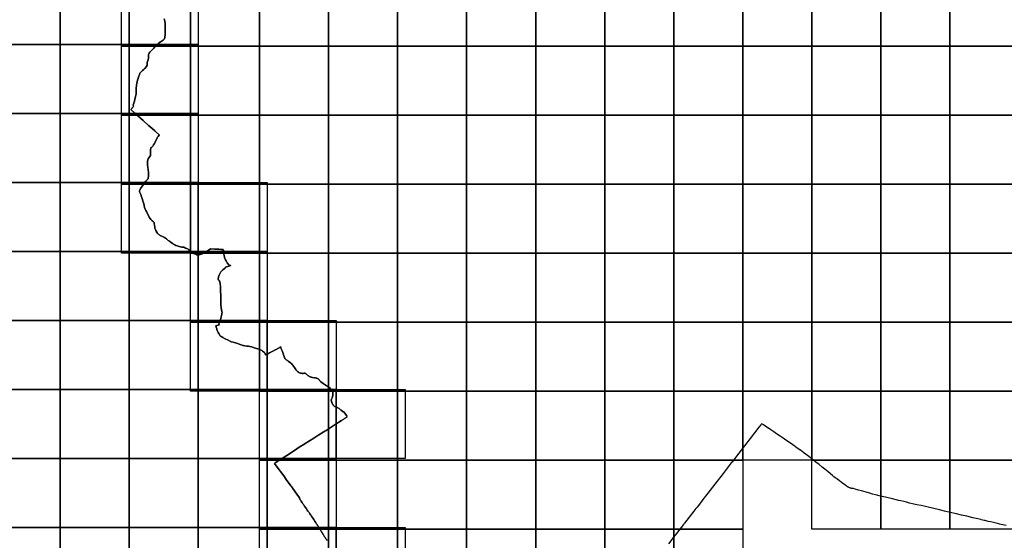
# Model space of a CAD drawing. Header units: inches. Extents: x 116505 to 164884, y 438464 to 468697.
# Tile 14 of 20: x 144646 to 151778, y 447898 to 451671. Entities that reach past the tile are written whole.
import ezdxf

# ---------------------------------------------------------------- set-up
doc = ezdxf.new("R2010")
doc.units = ezdxf.units.IN
doc.header["$MEASUREMENT"] = 0
for name, color, linetype in [('BLADINDELING_BUNNIK', 10, 'Continuous'), ('BLADINDELING_UTRECHTSE HEUVELRUG', 10, 'Continuous'), ('GEMEENTEGRENS_BUNNIK', 10, 'Continuous'), ('GEMEENTEGRENS_UTRECHTSE HEUVELRUG', 10, 'Continuous')]:
    doc.layers.add(name, color=color, linetype=linetype)

msp = doc.modelspace()

# ---------------------------------------------------------------- linework, layer by layer
at = {"layer": 'BLADINDELING_BUNNIK', "color": 221, "true_color": 0xef81ec}
for points in [[(144439.286, 451490.72), (144439.286, 451990.72), (144939.286, 451990.72), (144939.286, 451490.72)], [(144939.286, 451490.72), (144939.286, 451990.72), (145439.286, 451990.72), (145439.286, 451490.72)], [(145439.286, 451490.72), (145439.286, 451990.72), (145939.286, 451990.72), (145939.286, 451490.72)], [(144439.286, 450990.72), (144439.286, 451490.72), (144939.286, 451490.72), (144939.286, 450990.72)], [(144939.286, 450990.72), (144939.286, 451490.72), (145439.286, 451490.72), (145439.286, 450990.72)], [(145439.286, 450990.72), (145439.286, 451490.72), (145939.286, 451490.72), (145939.286, 450990.72)], [(144439.286, 450490.72), (144439.286, 450990.72), (144939.286, 450990.72), (144939.286, 450490.72)], [(144939.286, 450490.72), (144939.286, 450990.72), (145439.286, 450990.72), (145439.286, 450490.72)], [(145439.286, 450490.72), (145439.286, 450990.72), (145939.286, 450990.72), (145939.286, 450490.72)], [(144439.286, 449990.72), (144439.286, 450490.72), (144939.286, 450490.72), (144939.286, 449990.72)], [(144939.286, 449990.72), (144939.286, 450490.72), (145439.286, 450490.72), (145439.286, 449990.72)], [(145439.286, 449990.72), (145439.286, 450490.72), (145939.286, 450490.72), (145939.286, 449990.72)], [(145939.286, 449990.72), (145939.286, 450490.72), (146439.286, 450490.72), (146439.286, 449990.72)], [(144439.286, 449490.72), (144439.286, 449990.72), (144939.286, 449990.72), (144939.286, 449490.72)], [(144939.286, 449490.72), (144939.286, 449990.72), (145439.286, 449990.72), (145439.286, 449490.72)], [(145439.286, 449490.72), (145439.286, 449990.72), (145939.286, 449990.72), (145939.286, 449490.72)], [(145939.286, 449490.72), (145939.286, 449990.72), (146439.286, 449990.72), (146439.286, 449490.72)], [(144439.286, 448990.72), (144439.286, 449490.72), (144939.286, 449490.72), (144939.286, 448990.72)], [(144939.286, 448990.72), (144939.286, 449490.72), (145439.286, 449490.72), (145439.286, 448990.72)], [(145439.286, 448990.72), (145439.286, 449490.72), (145939.286, 449490.72), (145939.286, 448990.72)], [(145939.286, 448990.72), (145939.286, 449490.72), (146439.286, 449490.72), (146439.286, 448990.72)], [(146439.286, 448990.72), (146439.286, 449490.72), (146939.286, 449490.72), (146939.286, 448990.72)], [(144439.286, 448490.72), (144439.286, 448990.72), (144939.286, 448990.72), (144939.286, 448490.72)], [(144939.286, 448490.72), (144939.286, 448990.72), (145439.286, 448990.72), (145439.286, 448490.72)], [(145439.286, 448490.72), (145439.286, 448990.72), (145939.286, 448990.72), (145939.286, 448490.72)], [(145939.286, 448490.72), (145939.286, 448990.72), (146439.286, 448990.72), (146439.286, 448490.72)], [(146439.286, 448490.72), (146439.286, 448990.72), (146939.286, 448990.72), (146939.286, 448490.72)], [(146939.286, 448490.72), (146939.286, 448990.72), (147439.286, 448990.72), (147439.286, 448490.72)], [(144439.286, 447990.72), (144439.286, 448490.72), (144939.286, 448490.72), (144939.286, 447990.72)], [(144939.286, 447990.72), (144939.286, 448490.72), (145439.286, 448490.72), (145439.286, 447990.72)], [(145439.286, 447990.72), (145439.286, 448490.72), (145939.286, 448490.72), (145939.286, 447990.72)], [(145939.286, 447990.72), (145939.286, 448490.72), (146439.286, 448490.72), (146439.286, 447990.72)], [(146439.286, 447990.72), (146439.286, 448490.72), (146939.286, 448490.72), (146939.286, 447990.72)], [(144439.286, 447490.72), (144439.286, 447990.72), (144939.286, 447990.72), (144939.286, 447490.72)], [(144939.286, 447490.72), (144939.286, 447990.72), (145439.286, 447990.72), (145439.286, 447490.72)], [(145439.286, 447490.72), (145439.286, 447990.72), (145939.286, 447990.72), (145939.286, 447490.72)], [(145939.286, 447490.72), (145939.286, 447990.72), (146439.286, 447990.72), (146439.286, 447490.72)], [(146439.286, 447490.72), (146439.286, 447990.72), (146939.286, 447990.72), (146939.286, 447490.72)], [(146939.286, 447490.72), (146939.286, 447990.72), (147439.286, 447990.72), (147439.286, 447490.72)]]:
    msp.add_lwpolyline(points, close=True, dxfattribs=at)
at = {"layer": 'BLADINDELING_UTRECHTSE HEUVELRUG', "color": 183, "true_color": 0x816ad4}
for points in [[(145383.82, 451479.218), (145383.82, 451979.218), (145883.82, 451979.218), (145883.82, 451479.218)], [(145883.82, 451479.218), (145883.82, 451979.218), (146383.82, 451979.218), (146383.82, 451479.218)], [(146383.82, 451479.218), (146383.82, 451979.218), (146883.82, 451979.218), (146883.82, 451479.218)], [(146883.82, 451479.218), (146883.82, 451979.218), (147383.82, 451979.218), (147383.82, 451479.218)], [(147383.82, 451479.218), (147383.82, 451979.218), (147883.82, 451979.218), (147883.82, 451479.218)], [(147883.82, 451479.218), (147883.82, 451979.218), (148383.82, 451979.218), (148383.82, 451479.218)], [(148383.82, 451479.218), (148383.82, 451979.218), (148883.82, 451979.218), (148883.82, 451479.218)], [(148883.82, 451479.218), (148883.82, 451979.218), (149383.82, 451979.218), (149383.82, 451479.218)], [(149383.82, 451479.218), (149383.82, 451979.218), (149883.82, 451979.218), (149883.82, 451479.218)], [(149883.82, 451479.218), (149883.82, 451979.218), (150383.82, 451979.218), (150383.82, 451479.218)], [(150383.82, 451479.218), (150383.82, 451979.218), (150883.82, 451979.218), (150883.82, 451479.218)], [(150883.82, 451479.218), (150883.82, 451979.218), (151383.82, 451979.218), (151383.82, 451479.218)], [(151383.82, 451479.218), (151383.82, 451979.218), (151883.82, 451979.218), (151883.82, 451479.218)], [(145383.82, 450979.218), (145383.82, 451479.218), (145883.82, 451479.218), (145883.82, 450979.218)], [(145883.82, 450979.218), (145883.82, 451479.218), (146383.82, 451479.218), (146383.82, 450979.218)], [(146383.82, 450979.218), (146383.82, 451479.218), (146883.82, 451479.218), (146883.82, 450979.218)], [(146883.82, 450979.218), (146883.82, 451479.218), (147383.82, 451479.218), (147383.82, 450979.218)], [(147383.82, 450979.218), (147383.82, 451479.218), (147883.82, 451479.218), (147883.82, 450979.218)], [(147883.82, 450979.218), (147883.82, 451479.218), (148383.82, 451479.218), (148383.82, 450979.218)], [(148383.82, 450979.218), (148383.82, 451479.218), (148883.82, 451479.218), (148883.82, 450979.218)], [(148883.82, 450979.218), (148883.82, 451479.218), (149383.82, 451479.218), (149383.82, 450979.218)], [(149383.82, 450979.218), (149383.82, 451479.218), (149883.82, 451479.218), (149883.82, 450979.218)], [(149883.82, 450979.218), (149883.82, 451479.218), (150383.82, 451479.218), (150383.82, 450979.218)], [(150383.82, 450979.218), (150383.82, 451479.218), (150883.82, 451479.218), (150883.82, 450979.218)], [(150883.82, 450979.218), (150883.82, 451479.218), (151383.82, 451479.218), (151383.82, 450979.218)], [(151383.82, 450979.218), (151383.82, 451479.218), (151883.82, 451479.218), (151883.82, 450979.218)], [(145383.82, 450479.218), (145383.82, 450979.218), (145883.82, 450979.218), (145883.82, 450479.218)], [(145883.82, 450479.218), (145883.82, 450979.218), (146383.82, 450979.218), (146383.82, 450479.218)], [(146383.82, 450479.218), (146383.82, 450979.218), (146883.82, 450979.218), (146883.82, 450479.218)], [(146883.82, 450479.218), (146883.82, 450979.218), (147383.82, 450979.218), (147383.82, 450479.218)], [(147383.82, 450479.218), (147383.82, 450979.218), (147883.82, 450979.218), (147883.82, 450479.218)], [(147883.82, 450479.218), (147883.82, 450979.218), (148383.82, 450979.218), (148383.82, 450479.218)], [(148383.82, 450479.218), (148383.82, 450979.218), (148883.82, 450979.218), (148883.82, 450479.218)], [(148883.82, 450479.218), (148883.82, 450979.218), (149383.82, 450979.218), (149383.82, 450479.218)], [(149383.82, 450479.218), (149383.82, 450979.218), (149883.82, 450979.218), (149883.82, 450479.218)], [(149883.82, 450479.218), (149883.82, 450979.218), (150383.82, 450979.218), (150383.82, 450479.218)], [(150383.82, 450479.218), (150383.82, 450979.218), (150883.82, 450979.218), (150883.82, 450479.218)], [(150883.82, 450479.218), (150883.82, 450979.218), (151383.82, 450979.218), (151383.82, 450479.218)], [(151383.82, 450479.218), (151383.82, 450979.218), (151883.82, 450979.218), (151883.82, 450479.218)], [(145383.82, 449979.218), (145383.82, 450479.218), (145883.82, 450479.218), (145883.82, 449979.218)], [(145883.82, 449979.218), (145883.82, 450479.218), (146383.82, 450479.218), (146383.82, 449979.218)], [(146383.82, 449979.218), (146383.82, 450479.218), (146883.82, 450479.218), (146883.82, 449979.218)], [(146883.82, 449979.218), (146883.82, 450479.218), (147383.82, 450479.218), (147383.82, 449979.218)], [(147383.82, 449979.218), (147383.82, 450479.218), (147883.82, 450479.218), (147883.82, 449979.218)], [(147883.82, 449979.218), (147883.82, 450479.218), (148383.82, 450479.218), (148383.82, 449979.218)], [(148383.82, 449979.218), (148383.82, 450479.218), (148883.82, 450479.218), (148883.82, 449979.218)], [(148883.82, 449979.218), (148883.82, 450479.218), (149383.82, 450479.218), (149383.82, 449979.218)], [(149383.82, 449979.218), (149383.82, 450479.218), (149883.82, 450479.218), (149883.82, 449979.218)], [(149883.82, 449979.218), (149883.82, 450479.218), (150383.82, 450479.218), (150383.82, 449979.218)], [(150383.82, 449979.218), (150383.82, 450479.218), (150883.82, 450479.218), (150883.82, 449979.218)], [(150883.82, 449979.218), (150883.82, 450479.218), (151383.82, 450479.218), (151383.82, 449979.218)], [(151383.82, 449979.218), (151383.82, 450479.218), (151883.82, 450479.218), (151883.82, 449979.218)], [(145883.82, 449479.218), (145883.82, 449979.218), (146383.82, 449979.218), (146383.82, 449479.218)], [(146383.82, 449479.218), (146383.82, 449979.218), (146883.82, 449979.218), (146883.82, 449479.218)], [(146883.82, 449479.218), (146883.82, 449979.218), (147383.82, 449979.218), (147383.82, 449479.218)], [(147383.82, 449479.218), (147383.82, 449979.218), (147883.82, 449979.218), (147883.82, 449479.218)], [(147883.82, 449479.218), (147883.82, 449979.218), (148383.82, 449979.218), (148383.82, 449479.218)], [(148383.82, 449479.218), (148383.82, 449979.218), (148883.82, 449979.218), (148883.82, 449479.218)], [(148883.82, 449479.218), (148883.82, 449979.218), (149383.82, 449979.218), (149383.82, 449479.218)], [(149383.82, 449479.218), (149383.82, 449979.218), (149883.82, 449979.218), (149883.82, 449479.218)], [(149883.82, 449479.218), (149883.82, 449979.218), (150383.82, 449979.218), (150383.82, 449479.218)], [(150383.82, 449479.218), (150383.82, 449979.218), (150883.82, 449979.218), (150883.82, 449479.218)], [(150883.82, 449479.218), (150883.82, 449979.218), (151383.82, 449979.218), (151383.82, 449479.218)], [(151383.82, 449479.218), (151383.82, 449979.218), (151883.82, 449979.218), (151883.82, 449479.218)], [(145883.82, 448979.218), (145883.82, 449479.218), (146383.82, 449479.218), (146383.82, 448979.218)], [(146383.82, 448979.218), (146383.82, 449479.218), (146883.82, 449479.218), (146883.82, 448979.218)], [(146883.82, 448979.218), (146883.82, 449479.218), (147383.82, 449479.218), (147383.82, 448979.218)], [(147383.82, 448979.218), (147383.82, 449479.218), (147883.82, 449479.218), (147883.82, 448979.218)], [(147883.82, 448979.218), (147883.82, 449479.218), (148383.82, 449479.218), (148383.82, 448979.218)], [(148383.82, 448979.218), (148383.82, 449479.218), (148883.82, 449479.218), (148883.82, 448979.218)], [(148883.82, 448979.218), (148883.82, 449479.218), (149383.82, 449479.218), (149383.82, 448979.218)], [(149383.82, 448979.218), (149383.82, 449479.218), (149883.82, 449479.218), (149883.82, 448979.218)], [(149883.82, 448979.218), (149883.82, 449479.218), (150383.82, 449479.218), (150383.82, 448979.218)], [(150383.82, 448979.218), (150383.82, 449479.218), (150883.82, 449479.218), (150883.82, 448979.218)], [(150883.82, 448979.218), (150883.82, 449479.218), (151383.82, 449479.218), (151383.82, 448979.218)], [(151383.82, 448979.218), (151383.82, 449479.218), (151883.82, 449479.218), (151883.82, 448979.218)], [(146383.82, 448479.218), (146383.82, 448979.218), (146883.82, 448979.218), (146883.82, 448479.218)], [(146883.82, 448479.218), (146883.82, 448979.218), (147383.82, 448979.218), (147383.82, 448479.218)], [(147383.82, 448479.218), (147383.82, 448979.218), (147883.82, 448979.218), (147883.82, 448479.218)], [(147883.82, 448479.218), (147883.82, 448979.218), (148383.82, 448979.218), (148383.82, 448479.218)], [(148383.82, 448479.218), (148383.82, 448979.218), (148883.82, 448979.218), (148883.82, 448479.218)], [(148883.82, 448479.218), (148883.82, 448979.218), (149383.82, 448979.218), (149383.82, 448479.218)], [(149383.82, 448479.218), (149383.82, 448979.218), (149883.82, 448979.218), (149883.82, 448479.218)], [(149883.82, 448479.218), (149883.82, 448979.218), (150383.82, 448979.218), (150383.82, 448479.218)], [(150383.82, 448479.218), (150383.82, 448979.218), (150883.82, 448979.218), (150883.82, 448479.218)], [(150883.82, 448479.218), (150883.82, 448979.218), (151383.82, 448979.218), (151383.82, 448479.218)], [(151383.82, 448479.218), (151383.82, 448979.218), (151883.82, 448979.218), (151883.82, 448479.218)], [(146383.82, 447979.218), (146383.82, 448479.218), (146883.82, 448479.218), (146883.82, 447979.218)], [(146883.82, 447979.218), (146883.82, 448479.218), (147383.82, 448479.218), (147383.82, 447979.218)], [(147383.82, 447979.218), (147383.82, 448479.218), (147883.82, 448479.218), (147883.82, 447979.218)], [(147883.82, 447979.218), (147883.82, 448479.218), (148383.82, 448479.218), (148383.82, 447979.218)], [(148383.82, 447979.218), (148383.82, 448479.218), (148883.82, 448479.218), (148883.82, 447979.218)], [(148883.82, 447979.218), (148883.82, 448479.218), (149383.82, 448479.218), (149383.82, 447979.218)], [(149383.82, 447979.218), (149383.82, 448479.218), (149883.82, 448479.218), (149883.82, 447979.218)], [(150383.82, 447979.218), (150383.82, 448479.218), (150883.82, 448479.218), (150883.82, 447979.218)], [(150883.82, 447979.218), (150883.82, 448479.218), (151383.82, 448479.218), (151383.82, 447979.218)], [(151383.82, 447979.218), (151383.82, 448479.218), (151883.82, 448479.218), (151883.82, 447979.218)], [(146383.82, 447479.218), (146383.82, 447979.218), (146883.82, 447979.218), (146883.82, 447479.218)], [(146883.82, 447479.218), (146883.82, 447979.218), (147383.82, 447979.218), (147383.82, 447479.218)], [(147383.82, 447479.218), (147383.82, 447979.218), (147883.82, 447979.218), (147883.82, 447479.218)], [(147883.82, 447479.218), (147883.82, 447979.218), (148383.82, 447979.218), (148383.82, 447479.218)], [(148383.82, 447479.218), (148383.82, 447979.218), (148883.82, 447979.218), (148883.82, 447479.218)], [(148883.82, 447479.218), (148883.82, 447979.218), (149383.82, 447979.218), (149383.82, 447479.218)], [(149383.82, 447479.218), (149383.82, 447979.218), (149883.82, 447979.218), (149883.82, 447479.218)]]:
    msp.add_lwpolyline(points, close=True, dxfattribs=at)
at = {"layer": 'GEMEENTEGRENS_BUNNIK', "color": 221, "true_color": 0xef81ec}
msp.add_lwpolyline([(145692.47, 451676.9), (145694.157, 451670.155), (145697.533, 451660.88), (145698.011, 451658.012), (145698.076, 451657.62), (145700.064, 451645.703), (145700.345, 451635.023), (145700.064, 451622.938), (145699.984, 451585.743), (145699.317, 451560.653), (145697.54, 451545.333), (145694.651, 451533.565), (145691.54, 451528.236), (145685.096, 451522.241), (145664.653, 451508.253), (145652.876, 451500.038), (145644.21, 451492.711), (145630.656, 451478.722), (145617.546, 451463.846), (145601.547, 451447.194), (145589.548, 451435.648), (145585.104, 451429.431), (145582.437, 451424.324), (145580.437, 451418.773), (145579.326, 451413), (145579.326, 451409.617), (145579.326, 451403.675), (145579.104, 451392.795), (145576.216, 451379.917), (145572.438, 451367.927), (145570.66, 451360.822), (145569.772, 451350.831), (145569.733, 451350.423), (145568.883, 451341.505), (145562.883, 451330.626), (145553.328, 451317.97), (145545.773, 451309.977), (145536.219, 451302.205), (145528.664, 451296.21), (145522.886, 451290.438), (145517.109, 451282.888), (145513.109, 451273.563), (145506.443, 451254.912), (145500.666, 451232.043), (145494.666, 451207.619), (145493.111, 451200.07), (145491.777, 451191.855), (145491.111, 451178.088), (145490.666, 451162.546), (145490, 451146.56), (145489.555, 451131.017), (145488.667, 451123.912), (145486.222, 451113.254), (145480.667, 451092.383), (145480.24, 451090.813), (145475.779, 451074.399), (145471.313, 451058.888), (145468.553, 451056.158), (145468.221, 451054.276), (145468.121, 451052.682), (145468.121, 451050.888), (145468.619, 451049.593), (145472.19, 451044.574), (145467.195, 451039.867), (145462.113, 451032.217), (145462.085, 451032.244), (145460.143, 451030.045), (145453.843, 451022.911), (145451.167, 451019.88), (145481.289, 450992.596), (145539.615, 450940.375), (145580.457, 450904.465), (145588.15, 450897.701), (145624.811, 450865.77), (145658.927, 450835.312), (145658.798, 450835.184), (145654.778, 450830.742), (145648.253, 450823.532), (145646.52, 450821.618), (145645.493, 450820.484), (145642.498, 450815.878), (145641.182, 450812.585), (145626.497, 450781.678), (145622.385, 450774.275), (145616.108, 450764.205), (145610.219, 450754.756), (145608.222, 450752.169), (145600.35, 450745.584), (145599.176, 450744.408), (145598.118, 450742.88), (145597.061, 450741.233), (145596.356, 450739.587), (145594.359, 450729.004), (145594.241, 450727.24), (145594.52, 450705.495), (145594.276, 450693.546), (145594.254, 450688.931), (145593.773, 450686.321), (145577.083, 450662.08), (145574.04, 450654.622), (145572.025, 450642.927), (145571.73, 450635.757), (145572.417, 450627.899), (145573.104, 450617.587), (145573.924, 450603.071), (145578.608, 450564.612), (145579.295, 450547.633), (145579.33, 450537.713), (145577.072, 450523.384), (145575.894, 450518.771), (145573.341, 450514.748), (145568.601, 450509.299), (145560.537, 450499.904), (145551.478, 450488.191), (145540.479, 450473.576), (145528.295, 450457.058), (145520.899, 450447.753), (145518.153, 450442.804), (145516.187, 450436.243), (145515.038, 450430.287), (145515.038, 450424.42), (145516.569, 450419.122), (145522.752, 450403.584), (145529.119, 450387.392), (145531.092, 450382.36), (145534.871, 450368.869), (145539.485, 450354.908), (145542.554, 450344.456), (145544.83, 450336.833), (145547.412, 450323.757), (145547.947, 450321.214), (145549.589, 450313.416), (145549.968, 450311.613), (145550.787, 450307.853), (145551.919, 450304.65), (145555.053, 450298.488), (145560.638, 450288.274), (145565.28, 450280.752), (145568.34, 450274.523), (145581.173, 450247.144), (145585.381, 450239.5), (145591.686, 450229.394), (145596.255, 450223.307), (145599.929, 450219.409), (145605.697, 450214.41), (145612.525, 450209.145), (145616.255, 450206.39), (145617.952, 450204.519), (145619.011, 450202.751), (145619.885, 450200.133), (145621.259, 450194.557), (145623.445, 450179.21), (145624.507, 450168.712), (145625.176, 450164.815), (145626.245, 450160.327), (145627.675, 450155.894), (145628.947, 450151.181), (145633.202, 450143.034), (145636.417, 450136.009), (145637.922, 450132.718), (145641.647, 450125.455), (145644.153, 450122.544), (145644.892, 450122.095), (145648.115, 450120.135), (145650.92, 450117.496), (145653.622, 450114.218), (145657.324, 450110.892), (145660.572, 450108.518), (145663.1, 450107.538), (145667.579, 450105.462), (145676.3, 450102.325), (145685.91, 450098.357), (145695.254, 450093.329), (145702.395, 450088.621), (145710.506, 450081.792), (145723.027, 450071.459), (145731.444, 450065.044), (145742.498, 450056.929), (145752.662, 450049.643), (145757.425, 450046.051), (145761.162, 450043.439), (145769.806, 450038.73), (145776.31, 450035.628), (145786.505, 450031.918), (145795.111, 450029.358), (145801.603, 450027.473), (145810.664, 450025.464), (145821.597, 450023.651), (145830.197, 450022.451), (145837.444, 450021.388), (145840.809, 450019.938), (145848.502, 450016.278), (145856.373, 450013.324), (145862.516, 450010.167), (145866.579, 450006.895), (145871.485, 450003.063), (145878.78, 449997.364), (145889.392, 449988.984), (145893.271, 449986.365), (145900.432, 449980.583), (145905.447, 449977.766), (145911.583, 449974.466), (145921.772, 449970.614), (145930.663, 449968.04), (145937.794, 449966.052), (145942.007, 449966.112), (145942.391, 449966.204), (145946.581, 449967.205), (145952.914, 449969.406), (145961.92, 449972.122), (145967.165, 449974.017), (145976.547, 449978.576), (145989.999, 449985.874), (146007.765, 449996.542), (146025.37, 450008.712), (146027.456, 450009.604), (146032.073, 450010.345), (146059.766, 450009.14), (146089.542, 450007.189), (146103.389, 450006.587), (146117.979, 450005.835), (146118.589, 450005.536), (146119.165, 450005.174), (146119.698, 450004.753), (146120.185, 450004.278), (146120.618, 450003.754), (146120.993, 450003.188), (146121.306, 450002.585), (146121.554, 450001.952), (146121.733, 450001.296), (146121.842, 450000.625), (146125.518, 449974.731), (146127.725, 449959.85), (146129.498, 449951.963), (146130.978, 449946.754), (146132.605, 449940.801), (146136.609, 449931.573), (146141.21, 449923.089), (146150.269, 449909.841), (146162.155, 449895.103), (146173.015, 449890.038), (146174.677, 449889.039), (146160.199, 449883.795), (146136.065, 449876.368), (146135.741, 449875.211), (146135.355, 449874.073), (146134.908, 449872.957), (146134.402, 449871.867), (146133.839, 449870.805), (146133.206, 449869.755), (146132.517, 449868.742), (146131.774, 449867.768), (146130.978, 449866.835), (146130.132, 449865.948), (146129.239, 449865.109), (146128.301, 449864.32), (146118.163, 449857.183), (146102.206, 449843.204), (146097.573, 449833.534), (146091.743, 449820.443), (146090.772, 449818.224), (146089.868, 449815.978), (146089.032, 449813.704), (146088.266, 449811.407), (146087.569, 449809.088), (146086.942, 449806.748), (146086.387, 449804.391), (146085.903, 449802.018), (146085.49, 449799.632), (146085.15, 449797.234), (146084.243, 449789.497), (146084.808, 449788.359), (146085.431, 449787.251), (146086.111, 449786.177), (146086.844, 449785.139), (146087.63, 449784.14), (146088.466, 449783.183), (146089.35, 449782.27), (146090.28, 449781.404), (146091.253, 449780.586), (146092.267, 449779.82), (146092.859, 449778.183), (146093.624, 449776.487), (146094.338, 449774.77), (146095.002, 449773.032), (146095.614, 449771.275), (146096.269, 449769.182), (146096.85, 449767.068), (146097.358, 449764.934), (146097.792, 449762.784), (146098.151, 449760.621), (146098.434, 449758.446), (146098.641, 449756.263), (146098.773, 449754.074), (146099.062, 449749.61), (146100.094, 449743.657), (146101.128, 449738.598), (146101.416, 449733.389), (146101.802, 449699.314), (146102.359, 449677.291), (146102.333, 449662.539), (146102.299, 449643.215), (146102.41, 449622.086), (146102.687, 449610.181), (146102.889, 449608.788), (146103.043, 449607.728), (146106.659, 449582.8), (146110.929, 449555.865), (146111.958, 449548.424), (146111.651, 449543.067), (146111.046, 449537.562), (146106.692, 449517.625), (146102.949, 449505.723), (146096.066, 449486.829), (146092.174, 449475.076), (146090.678, 449471.059), (146089.779, 449467.786), (146090.147, 449460.068), (146066.661, 449452.958), (146072.43, 449435.175), (146073.337, 449432.38), (146073.364, 449432.284), (146073.602, 449431.43), (146075.409, 449424.939), (146079.707, 449413.628), (146084.304, 449403.507), (146088.013, 449395.916), (146099.449, 449379.244), (146101.977, 449377.16), (146105.099, 449374.777), (146116.851, 449368.67), (146134.851, 449359.286), (146156.422, 449348.412), (146173.977, 449339.921), (146176.014, 449338.833), (146178.44, 449337.537), (146192.578, 449333.512), (146217.282, 449326.356), (146230.98, 449321.927), (146236.182, 449320.245), (146250.913, 449315.029), (146263.86, 449310.707), (146268.007, 449309.668), (146276.362, 449307.575), (146292.438, 449305.186), (146303.158, 449304.585), (146313.429, 449302.794), (146314.07, 449302.64), (146327.121, 449299.513), (146344.235, 449293.849), (146370.277, 449285.502), (146383.222, 449280.585), (146394.679, 449275.817), (146400.332, 449272.838), (146406.281, 449268.966), (146413.418, 449263.307), (146418.473, 449258.841), (146421.74, 449254.375), (146425.007, 449249.463), (146425.069, 449249.326), (146425.186, 449249.068), (146429.409, 449241.663), (146440.49, 449247.818), (146454.798, 449255.845), (146469.999, 449263.277), (146471.285, 449263.954), (146475.364, 449266.101), (146483.86, 449270.858), (146489.673, 449274.426), (146493.131, 449276.151), (146498.317, 449278.737), (146537.216, 449299.697), (146538.988, 449291.363), (146540.913, 449285.261), (146546.546, 449271.122), (146551.737, 449259.662), (146554.847, 449249.839), (146561.811, 449230.342), (146564.924, 449223.049), (146567.891, 449216.649), (146571.307, 449211.588), (146574.725, 449208.015), (146576.359, 449205.782), (146585.878, 449199.974), (146590.192, 449197.442), (146591.4, 449196.609), (146608.335, 449184.933), (146612.053, 449182.252), (146614.727, 449178.829), (146620.82, 449172.278), (146625.723, 449166.472), (146641.018, 449142.507), (146645.547, 449135.213), (146645.917, 449134.618), (146646.007, 449134.522), (146647.174, 449133.275), (146648.146, 449132.236), (146650.971, 449129.556), (146653.944, 449126.876), (146658.848, 449121.516), (146664.942, 449115.412), (146667.47, 449113.476), (146672.529, 449111.688), (146679.525, 449110.345), (146687.265, 449108.555), (146692.474, 449107.362), (146695.152, 449106.319), (146697.206, 449107.064), (146699.638, 449107.946), (146700.069, 449108.102), (146705.134, 449109.736), (146707.814, 449109.586), (146711.089, 449108.989), (146714.215, 449108.243), (146719.271, 449105.116), (146722.988, 449101.691), (146728.785, 449096.182), (146734.138, 449091.716), (146738.005, 449089.63), (146739.789, 449087.695), (146746.334, 449084.418), (146754.814, 449080.247), (146759.726, 449079.202), (146767.797, 449078.301), (146780.566, 449075.918), (146786.52, 449075.17), (146794.261, 449073.976), (146798.428, 449072.634), (146801.106, 449071.889), (146803.932, 449070.102), (146808.096, 449067.123), (146814.784, 449060.275), (146818.5, 449056.255), (146825.337, 449049.556), (146833.96, 449042.111), (146845.708, 449033.921), (146865.785, 449019.774), (146874.25, 449015.093), (146881.106, 449011.284), (146885.865, 449008.156), (146895.083, 449000.562), (146896.868, 448999.073), (146903.558, 448993.415), (146907.571, 448989.098), (146908.513, 448987.669), (146909.395, 448986.202), (146910.216, 448984.7), (146910.974, 448983.166), (146911.668, 448981.601), (146912.297, 448980.01), (146912.86, 448978.393), (146913.355, 448976.755), (146913.782, 448975.098), (146914.141, 448973.424), (146914.43, 448971.737), (146914.649, 448970.04), (146914.798, 448968.335), (146914.876, 448966.625), (146914.884, 448964.913), (146914.821, 448963.203), (146914.869, 448960.732), (146914.841, 448958.261), (146914.736, 448955.792), (146914.556, 448953.327), (146914.301, 448950.869), (146913.969, 448948.42), (146913.563, 448945.982), (146913.082, 448943.558), (146912.527, 448941.15), (146911.897, 448938.76), (146911.195, 448936.391), (146910.42, 448934.044), (146909.574, 448931.723), (146908.656, 448929.428), (146907.011, 448925.56), (146904.77, 448921.246), (146904.426, 448920.065), (146904.135, 448918.869), (146903.868, 448917.489), (146903.672, 448916.098), (146903.548, 448914.698), (146903.495, 448913.294), (146903.514, 448911.889), (146903.605, 448910.487), (146903.768, 448909.092), (146904.002, 448907.706), (146904.733, 448905.187), (146905.525, 448902.687), (146906.38, 448900.208), (146907.296, 448897.75), (146908.272, 448895.316), (146909.105, 448893.369), (146910.306, 448890.734), (146911.578, 448888.133), (146912.922, 448885.568), (146914.335, 448883.041), (146915.818, 448880.554), (146917.368, 448878.108), (146918.984, 448875.706), (146919.805, 448874.401), (146920.738, 448873.174), (146921.477, 448872.341), (146922.267, 448871.557), (146923.105, 448870.824), (146923.988, 448870.146), (146924.913, 448869.526), (146925.875, 448868.965), (146926.87, 448868.467), (146927.895, 448868.033), (146928.946, 448867.665), (146951.18, 448858.163), (146959.961, 448853.013), (146966.076, 448848.931), (146971.154, 448844.82), (146975.909, 448840.548), (146989.158, 448828.899), (146993.459, 448829.779), (147001.29, 448818.946), (147013.763, 448802.519), (147015.426, 448799.548), (147016.604, 448797.197), (147017.345, 448794.456), (147017.113, 448793.203), (147016.593, 448792.061), (147015.843, 448790.906), (147014.994, 448790.17), (147000, 448780.26), (146994.133, 448776.554), (146977.408, 448765.988), (146932.21, 448737.345), (146908.752, 448721.926), (146865.779, 448694.678), (146861.775, 448692.139), (146856.786, 448689.124), (146812.856, 448661.973), (146775.89, 448638.591), (146713.113, 448598.857), (146711.258, 448597.683), (146671.32, 448572.78), (146636.208, 448549.824), (146635.935, 448549.646), (146580.288, 448513.264), (146530.995, 448481.036), (146497.077, 448458.861), (146491.802, 448455.412), (146526.195, 448409.54), (146529.384, 448405.286), (146536.212, 448396.178), (146558.656, 448365.129), (146577.208, 448339.463), (146611.41, 448292.723), (146615.702, 448286.857), (146622.341, 448277.773), (146625.818, 448272.981), (146654.595, 448233.326), (146673.757, 448206.978), (146673.008, 448204.895), (146672.707, 448202.663), (146678.535, 448191.3), (146682.655, 448185.326), (146685.063, 448181.835), (146689.971, 448174.72), (146691.187, 448172.956), (146692.606, 448170.899), (146693.561, 448169.515), (146695.417, 448166.872), (146697.728, 448163.53), (146701.152, 448158.576), (146704.383, 448153.835), (146706.621, 448150.583), (146709.877, 448145.763), (146716.761, 448135.631), (146723.777, 448125.444), (146729.312, 448117.52), (146734.296, 448110.346), (146738.555, 448104.207), (146742.481, 448098.545), (146748.354, 448090.022), (146754.458, 448081.154), (146755.153, 448080.144), (146756.638, 448077.897), (146759.454, 448073.636), (146764.747, 448065.681), (146771.534, 448055.374), (146776.639, 448047.704), (146781.69, 448040.076), (146784.589, 448035.705), (146789.502, 448028.3), (146794.82, 448020.286), (146799.938, 448012.573), (146804.47, 448005.659), (146807.92, 448000.541), (146811.512, 447995.076), (146813.42, 447992.258), (146814.074, 447990.95), (146814.885, 447988.686), (146815.04, 447988.253), (146815.603, 447986.551), (146816.515, 447985.114), (146817.583, 447983.433), (146819.498, 447980.393), (146822.629, 447975.455), (146825.537, 447970.854), (146827.777, 447967.279), (146831.607, 447961.211), (146835.406, 447955.098), (146836.936, 447952.701), (146839.09, 447949.117), (146842.521, 447943.64), (146846.055, 447937.97), (146849.561, 447932.462), (146851.873, 447928.823), (146855.172, 447923.477), (146859.031, 447917.424), (146862.272, 447912.696), (146864.817, 447909.003), (146867.471, 447905.201), (146870.11, 447901.448), (146873.968, 447895.825)], dxfattribs=at)
at = {"layer": 'GEMEENTEGRENS_UTRECHTSE HEUVELRUG', "color": 183, "true_color": 0x816ad4}
for points in [[(146873.968, 447895.825), (146870.11, 447901.448), (146867.471, 447905.201), (146864.817, 447909.003), (146862.272, 447912.696), (146859.031, 447917.424), (146855.172, 447923.477), (146851.873, 447928.823), (146849.561, 447932.462), (146846.055, 447937.97), (146842.521, 447943.64), (146839.09, 447949.117), (146836.936, 447952.701), (146835.406, 447955.098), (146831.607, 447961.211), (146827.777, 447967.279), (146825.537, 447970.854), (146822.629, 447975.455), (146819.498, 447980.393), (146817.583, 447983.433), (146816.515, 447985.114), (146815.603, 447986.551), (146815.04, 447988.253), (146814.885, 447988.686), (146814.074, 447990.95), (146813.42, 447992.258), (146811.512, 447995.076), (146807.92, 448000.541), (146804.47, 448005.659), (146799.938, 448012.573), (146794.82, 448020.286), (146789.502, 448028.3), (146784.589, 448035.705), (146781.69, 448040.076), (146776.639, 448047.704), (146771.534, 448055.374), (146764.747, 448065.681), (146759.454, 448073.636), (146756.638, 448077.897), (146755.153, 448080.144), (146754.458, 448081.154), (146748.354, 448090.022), (146742.481, 448098.545), (146738.555, 448104.207), (146734.296, 448110.346), (146729.312, 448117.52), (146723.777, 448125.444), (146716.761, 448135.631), (146709.877, 448145.763), (146706.621, 448150.583), (146704.383, 448153.835), (146701.152, 448158.576), (146697.728, 448163.53), (146695.417, 448166.872), (146693.561, 448169.515), (146692.606, 448170.899), (146691.187, 448172.956), (146689.971, 448174.72), (146685.063, 448181.835), (146682.655, 448185.326), (146678.535, 448191.3), (146672.707, 448202.663), (146673.008, 448204.895), (146673.757, 448206.978), (146654.595, 448233.326), (146625.818, 448272.981), (146622.341, 448277.773), (146615.702, 448286.857), (146611.41, 448292.723), (146577.208, 448339.463), (146558.656, 448365.129), (146536.212, 448396.178), (146529.384, 448405.286), (146526.195, 448409.54), (146491.802, 448455.412), (146497.077, 448458.861), (146530.995, 448481.036), (146580.288, 448513.264), (146635.935, 448549.646), (146636.208, 448549.824), (146671.32, 448572.78), (146711.258, 448597.683), (146713.113, 448598.857), (146775.89, 448638.591), (146812.856, 448661.973), (146856.786, 448689.124), (146861.775, 448692.139), (146865.779, 448694.678), (146908.752, 448721.926), (146932.21, 448737.345), (146977.408, 448765.988), (146994.133, 448776.554), (147000, 448780.26), (147014.994, 448790.17), (147015.843, 448790.906), (147016.593, 448792.061), (147017.113, 448793.203), (147017.345, 448794.456), (147016.604, 448797.197), (147015.426, 448799.548), (147013.763, 448802.519), (147001.29, 448818.946), (146993.459, 448829.779), (146989.158, 448828.899), (146975.909, 448840.548), (146971.154, 448844.82), (146966.076, 448848.931), (146959.961, 448853.013), (146951.18, 448858.163), (146928.946, 448867.665), (146927.895, 448868.033), (146926.87, 448868.467), (146925.875, 448868.965), (146924.913, 448869.526), (146923.988, 448870.146), (146923.105, 448870.824), (146922.267, 448871.557), (146921.477, 448872.341), (146920.738, 448873.174), (146919.805, 448874.401), (146918.984, 448875.706), (146917.368, 448878.108), (146915.818, 448880.554), (146914.335, 448883.041), (146912.922, 448885.568), (146911.578, 448888.133), (146910.306, 448890.734), (146909.105, 448893.369), (146908.272, 448895.316), (146907.296, 448897.75), (146906.38, 448900.208), (146905.525, 448902.687), (146904.733, 448905.187), (146904.002, 448907.706), (146903.768, 448909.092), (146903.605, 448910.487), (146903.514, 448911.889), (146903.495, 448913.294), (146903.548, 448914.698), (146903.672, 448916.098), (146903.868, 448917.489), (146904.135, 448918.869), (146904.426, 448920.065), (146904.77, 448921.246), (146907.011, 448925.56), (146908.656, 448929.428), (146909.574, 448931.723), (146910.42, 448934.044), (146911.195, 448936.391), (146911.897, 448938.76), (146912.527, 448941.15), (146913.082, 448943.558), (146913.563, 448945.982), (146913.969, 448948.42), (146914.301, 448950.869), (146914.556, 448953.327), (146914.736, 448955.792), (146914.841, 448958.261), (146914.869, 448960.732), (146914.821, 448963.203), (146914.884, 448964.913), (146914.876, 448966.625), (146914.798, 448968.335), (146914.649, 448970.04), (146914.43, 448971.737), (146914.141, 448973.424), (146913.782, 448975.098), (146913.355, 448976.755), (146912.86, 448978.393), (146912.297, 448980.01), (146911.668, 448981.601), (146910.974, 448983.166), (146910.216, 448984.7), (146909.395, 448986.202), (146908.513, 448987.669), (146907.571, 448989.098), (146903.558, 448993.415), (146896.868, 448999.073), (146895.083, 449000.562), (146885.865, 449008.156), (146881.106, 449011.284), (146874.25, 449015.093), (146865.785, 449019.774), (146845.708, 449033.921), (146833.96, 449042.111), (146825.337, 449049.556), (146818.5, 449056.255), (146814.784, 449060.275), (146808.096, 449067.123), (146803.932, 449070.102), (146801.106, 449071.889), (146798.428, 449072.634), (146794.261, 449073.976), (146786.52, 449075.17), (146780.566, 449075.918), (146767.797, 449078.301), (146759.726, 449079.202), (146754.814, 449080.247), (146746.334, 449084.418), (146739.789, 449087.695), (146738.005, 449089.63), (146734.138, 449091.716), (146728.785, 449096.182), (146722.988, 449101.691), (146719.271, 449105.116), (146714.215, 449108.243), (146711.089, 449108.989), (146707.814, 449109.586), (146705.134, 449109.736), (146700.069, 449108.102), (146699.638, 449107.946), (146697.206, 449107.064), (146695.152, 449106.319), (146692.474, 449107.362), (146687.265, 449108.555), (146679.525, 449110.345), (146672.529, 449111.688), (146667.47, 449113.476), (146664.942, 449115.412), (146658.848, 449121.516), (146653.944, 449126.876), (146650.971, 449129.556), (146648.146, 449132.236), (146647.174, 449133.275), (146646.007, 449134.522), (146645.917, 449134.618), (146645.547, 449135.213), (146641.018, 449142.507), (146625.723, 449166.472), (146620.82, 449172.278), (146614.727, 449178.829), (146612.053, 449182.252), (146608.335, 449184.933), (146591.4, 449196.609), (146590.192, 449197.442), (146585.878, 449199.974), (146576.359, 449205.782), (146574.725, 449208.015), (146571.307, 449211.588), (146567.891, 449216.649), (146564.924, 449223.049), (146561.811, 449230.342), (146554.847, 449249.839), (146551.737, 449259.662), (146546.546, 449271.122), (146540.913, 449285.261), (146538.988, 449291.363), (146537.216, 449299.697), (146498.317, 449278.737), (146493.131, 449276.151), (146489.673, 449274.426), (146483.86, 449270.858), (146475.364, 449266.101), (146471.285, 449263.954), (146469.999, 449263.277), (146454.798, 449255.845), (146440.49, 449247.818), (146429.409, 449241.663), (146425.186, 449249.068), (146425.069, 449249.326), (146425.007, 449249.463), (146421.74, 449254.375), (146418.473, 449258.841), (146413.418, 449263.307), (146406.281, 449268.966), (146400.332, 449272.838), (146394.679, 449275.817), (146383.222, 449280.585), (146370.277, 449285.502), (146344.235, 449293.849), (146327.121, 449299.513), (146314.07, 449302.64), (146313.429, 449302.794), (146303.158, 449304.585), (146292.438, 449305.186), (146276.362, 449307.575), (146268.007, 449309.668), (146263.86, 449310.707), (146250.913, 449315.029), (146236.182, 449320.245), (146230.98, 449321.927), (146217.282, 449326.356), (146192.578, 449333.512), (146178.44, 449337.537), (146176.014, 449338.833), (146173.977, 449339.921), (146156.422, 449348.412), (146134.851, 449359.286), (146116.851, 449368.67), (146105.099, 449374.777), (146101.977, 449377.16), (146099.449, 449379.244), (146088.013, 449395.916), (146084.304, 449403.507), (146079.707, 449413.628), (146075.409, 449424.939), (146073.602, 449431.43), (146073.364, 449432.284), (146073.337, 449432.38), (146072.43, 449435.175), (146066.661, 449452.958), (146090.147, 449460.068), (146089.779, 449467.786), (146090.678, 449471.059), (146092.174, 449475.076), (146096.066, 449486.829), (146102.949, 449505.723), (146106.692, 449517.625), (146111.046, 449537.562), (146111.651, 449543.067), (146111.958, 449548.424), (146110.929, 449555.865), (146106.659, 449582.8), (146103.043, 449607.728), (146102.889, 449608.788), (146102.687, 449610.181), (146102.41, 449622.086), (146102.299, 449643.215), (146102.333, 449662.539), (146102.359, 449677.291), (146101.802, 449699.314), (146101.416, 449733.389), (146101.128, 449738.598), (146100.094, 449743.657), (146099.062, 449749.61), (146098.773, 449754.074), (146098.641, 449756.263), (146098.434, 449758.446), (146098.151, 449760.621), (146097.792, 449762.784), (146097.358, 449764.934), (146096.85, 449767.068), (146096.269, 449769.182), (146095.614, 449771.275), (146095.002, 449773.032), (146094.338, 449774.77), (146093.624, 449776.487), (146092.859, 449778.183), (146092.267, 449779.82), (146091.253, 449780.586), (146090.28, 449781.404), (146089.35, 449782.27), (146088.466, 449783.183), (146087.63, 449784.14), (146086.844, 449785.139), (146086.111, 449786.177), (146085.431, 449787.251), (146084.808, 449788.359), (146084.243, 449789.497), (146085.15, 449797.234), (146085.49, 449799.632), (146085.903, 449802.018), (146086.387, 449804.391), (146086.942, 449806.748), (146087.569, 449809.088), (146088.266, 449811.407), (146089.032, 449813.704), (146089.868, 449815.978), (146090.772, 449818.224), (146091.743, 449820.443), (146097.573, 449833.534), (146102.206, 449843.204), (146118.163, 449857.183), (146128.301, 449864.32), (146129.239, 449865.109), (146130.132, 449865.948), (146130.978, 449866.835), (146131.774, 449867.768), (146132.517, 449868.742), (146133.206, 449869.755), (146133.839, 449870.805), (146134.402, 449871.867), (146134.908, 449872.957), (146135.355, 449874.073), (146135.741, 449875.211), (146136.065, 449876.368), (146160.199, 449883.795), (146174.677, 449889.039), (146173.015, 449890.038), (146162.155, 449895.103), (146150.269, 449909.841), (146141.21, 449923.089), (146136.609, 449931.573), (146132.605, 449940.801), (146130.978, 449946.754), (146129.498, 449951.963), (146127.725, 449959.85), (146125.518, 449974.731), (146121.842, 450000.625), (146121.733, 450001.296), (146121.554, 450001.952), (146121.306, 450002.585), (146120.993, 450003.188), (146120.618, 450003.754), (146120.185, 450004.278), (146119.698, 450004.753), (146119.165, 450005.174), (146118.589, 450005.536), (146117.979, 450005.835), (146103.389, 450006.587), (146089.542, 450007.189), (146059.766, 450009.14), (146032.073, 450010.345), (146027.456, 450009.604), (146025.37, 450008.712), (146007.765, 449996.542), (145989.999, 449985.874), (145976.547, 449978.576), (145967.165, 449974.017), (145961.92, 449972.122), (145952.914, 449969.406), (145946.581, 449967.205), (145942.391, 449966.204), (145942.007, 449966.112), (145937.794, 449966.052), (145930.663, 449968.04), (145921.772, 449970.614), (145911.583, 449974.466), (145905.447, 449977.766), (145900.432, 449980.583), (145893.271, 449986.365), (145889.392, 449988.984), (145878.78, 449997.364), (145871.485, 450003.063), (145866.579, 450006.895), (145862.516, 450010.167), (145856.373, 450013.324), (145848.502, 450016.278), (145840.809, 450019.938), (145837.444, 450021.388), (145830.197, 450022.451), (145821.597, 450023.651), (145810.664, 450025.464), (145801.603, 450027.473), (145795.111, 450029.358), (145786.505, 450031.918), (145776.31, 450035.628), (145769.806, 450038.73), (145761.162, 450043.439), (145757.425, 450046.051), (145752.662, 450049.643), (145742.498, 450056.929), (145731.444, 450065.044), (145723.027, 450071.459), (145710.506, 450081.792), (145702.395, 450088.621), (145695.254, 450093.329), (145685.91, 450098.357), (145676.3, 450102.325), (145667.579, 450105.462), (145663.1, 450107.538), (145660.572, 450108.518), (145657.324, 450110.892), (145653.622, 450114.218), (145650.92, 450117.496), (145648.115, 450120.135), (145644.892, 450122.095), (145644.153, 450122.544), (145641.647, 450125.455), (145637.922, 450132.718), (145636.417, 450136.009), (145633.202, 450143.034), (145628.947, 450151.181), (145627.675, 450155.894), (145626.245, 450160.327), (145625.176, 450164.815), (145624.507, 450168.712), (145623.445, 450179.21), (145621.259, 450194.557), (145619.885, 450200.133), (145619.011, 450202.751), (145617.952, 450204.519), (145616.255, 450206.39), (145612.525, 450209.145), (145605.697, 450214.41), (145599.929, 450219.409), (145596.255, 450223.307), (145591.686, 450229.394), (145585.381, 450239.5), (145581.173, 450247.144), (145568.34, 450274.523), (145565.28, 450280.752), (145560.638, 450288.274), (145555.053, 450298.488), (145551.919, 450304.65), (145550.787, 450307.853), (145549.968, 450311.613), (145549.589, 450313.416), (145547.947, 450321.214), (145547.412, 450323.757), (145544.83, 450336.833), (145542.554, 450344.456), (145539.485, 450354.908), (145534.871, 450368.869), (145531.092, 450382.36), (145529.119, 450387.392), (145522.752, 450403.584), (145516.569, 450419.122), (145515.038, 450424.42), (145515.038, 450430.287), (145516.187, 450436.243), (145518.153, 450442.804), (145520.899, 450447.753), (145528.295, 450457.058), (145540.479, 450473.576), (145551.478, 450488.191), (145560.537, 450499.904), (145568.601, 450509.299), (145573.341, 450514.748), (145575.894, 450518.771), (145577.072, 450523.384), (145579.33, 450537.713), (145579.295, 450547.633), (145578.608, 450564.612), (145573.924, 450603.071), (145573.104, 450617.587), (145572.417, 450627.899), (145571.73, 450635.757), (145572.025, 450642.927), (145574.04, 450654.622), (145577.083, 450662.08), (145593.773, 450686.321), (145594.254, 450688.931), (145594.276, 450693.546), (145594.52, 450705.495), (145594.241, 450727.24), (145594.359, 450729.004), (145596.356, 450739.587), (145597.061, 450741.233), (145598.118, 450742.88), (145599.176, 450744.408), (145600.35, 450745.584), (145608.222, 450752.169), (145610.219, 450754.756), (145616.108, 450764.205), (145622.385, 450774.275), (145626.497, 450781.678), (145641.182, 450812.585), (145642.498, 450815.878), (145645.493, 450820.484), (145646.52, 450821.618), (145648.253, 450823.532), (145654.778, 450830.742), (145658.798, 450835.184), (145658.927, 450835.312), (145624.811, 450865.77), (145588.15, 450897.701), (145580.457, 450904.465), (145539.615, 450940.375), (145481.289, 450992.596), (145451.167, 451019.88), (145453.843, 451022.911), (145460.143, 451030.045), (145462.085, 451032.244), (145462.113, 451032.217), (145467.195, 451039.867), (145472.19, 451044.574), (145468.619, 451049.593), (145468.121, 451050.888), (145468.121, 451052.682), (145468.221, 451054.276), (145468.553, 451056.158), (145471.313, 451058.888), (145475.779, 451074.399), (145480.24, 451090.813), (145480.667, 451092.383), (145486.222, 451113.254), (145488.667, 451123.912), (145489.555, 451131.017), (145490, 451146.56), (145490.666, 451162.546), (145491.111, 451178.088), (145491.777, 451191.855), (145493.111, 451200.07), (145494.666, 451207.619), (145500.666, 451232.043), (145506.443, 451254.912), (145513.109, 451273.563), (145517.109, 451282.888), (145522.886, 451290.438), (145528.664, 451296.21), (145536.219, 451302.205), (145545.773, 451309.977), (145553.328, 451317.97), (145562.883, 451330.626), (145568.883, 451341.505), (145569.733, 451350.423), (145569.772, 451350.831), (145570.66, 451360.822), (145572.438, 451367.927), (145576.216, 451379.917), (145579.104, 451392.795), (145579.326, 451403.675), (145579.326, 451409.617), (145579.326, 451413), (145580.437, 451418.773), (145582.437, 451424.324), (145585.104, 451429.431), (145589.548, 451435.648), (145601.547, 451447.194), (145617.546, 451463.846), (145630.656, 451478.722), (145644.21, 451492.711), (145652.876, 451500.038), (145664.653, 451508.253), (145685.096, 451522.241), (145691.54, 451528.236), (145694.651, 451533.565), (145697.54, 451545.333), (145699.317, 451560.653), (145699.984, 451585.743), (145700.064, 451622.938), (145700.345, 451635.023), (145700.064, 451645.703), (145698.076, 451657.62), (145698.011, 451658.012), (145697.533, 451660.88), (145694.157, 451670.155), (145692.47, 451676.9)], [(151790.322, 448004.264), (151767.317, 448009.505), (151742.298, 448015.848), (151737.644, 448017.12), (151719.69, 448021.781), (151699.276, 448026.466), (151678.175, 448031.4), (151661.064, 448035.52), (151654.215, 448036.912), (151638.952, 448040.497), (151637.33, 448040.878), (151636.444, 448041.086), (151631.788, 448042.179), (151623.697, 448044.169), (151610.164, 448047.496), (151609.313, 448047.705), (151608.438, 448047.92), (151586.238, 448053.378), (151550.214, 448061.889), (151506.3, 448072.491), (151468.638, 448080.855), (151432.465, 448089.069), (151386.914, 448099.671), (151343.745, 448109.975), (151308.613, 448118.039), (151257.108, 448129.986), (151225.698, 448137.452), (151196.671, 448144.321), (151174.788, 448149.696), (151145.611, 448155.523), (151113.605, 448162.245), (151091.871, 448167.322), (151084.395, 448169.93), (151068.457, 448174.554), (151050.802, 448179.074), (151028.213, 448184.266), (151015.211, 448187.178), (150958.792, 448199.872), (150937.654, 448204.651), (150916.962, 448209.728), (150902.429, 448213.02), (150862.331, 448222.719), (150856.228, 448224.212), (150846.255, 448227.197), (150823.63, 448233.615), (150803.386, 448239.287), (150777.486, 448246.452), (150744.739, 448256.004), (150721.518, 448262.422), (150698.446, 448269.139), (150685.289, 448273.148), (150680.136, 448273.32), (150672.096, 448274.07), (150670.197, 448274.412), (150668.31, 448274.818), (150666.439, 448275.289), (150664.584, 448275.823), (150662.749, 448276.42), (150660.936, 448277.08), (150659.146, 448277.801), (150651.407, 448280.934), (150648.821, 448282.173), (150646.265, 448283.474), (150643.742, 448284.836), (150641.252, 448286.259), (150638.797, 448287.742), (150636.379, 448289.283), (150631.618, 448292.562), (150619.866, 448301.654), (150608.412, 448310.597), (150596.511, 448319.838), (150584.462, 448329.227), (150574.133, 448336.511), (150572.694, 448337.193), (150571.604, 448337.628), (150556.642, 448348.903), (150553.965, 448350.99), (150544.147, 448358.889), (150534.33, 448367.235), (150519.008, 448379.456), (150501.605, 448393.913), (150490.534, 448403.663), (150489.698, 448404.331), (150478.588, 448413.054), (150459.213, 448428.773), (150436.147, 448447.045), (150413.087, 448464.792), (150384.477, 448487.366), (150352.271, 448512.168), (150329.093, 448529.161), (150327.411, 448530.574), (150328.3, 448530.838), (150327.081, 448531.763), (150301.136, 448551.064), (150300.495, 448551.527), (150269.164, 448573.819), (150264.834, 448576.9), (150257.984, 448581.33), (150242.981, 448591.788), (150223.731, 448604.764), (150201.326, 448620.658), (150196.64, 448623.884), (150195.895, 448624.397), (150176.628, 448637.659), (150155.627, 448652.083), (150129.18, 448669.952), (150108.59, 448683.749), (150087.469, 448698.232), (150069.637, 448709.981), (150067.457, 448711.417), (150047.538, 448724.63), (150029.46, 448736.78), (150020.587, 448742.294), (150016.285, 448737.019), (150015.112, 448735.58), (150014.5, 448734.848), (150003.011, 448721.115), (150000, 448717.192), (149937.389, 448636.843), (149854.667, 448530.567), (149830.041, 448498.386), (149805.926, 448465.317), (149800.233, 448458.324), (149741.076, 448382.605), (149681.007, 448305.196), (149614.218, 448219.103), (149601.858, 448202.333), (149576.518, 448168.69), (149552.668, 448137.131), (149544.77, 448128.031), (149529.329, 448109.019), (149478.643, 448044.232), (149461.577, 448023.131), (149456.766, 448017.16), (149454.009, 448013.567), (149403.956, 447948.432), (149372.945, 447907.574), (149371.871, 447906.173), (149370.317, 447904.148), (149346.658, 447873.301)]]:
    msp.add_lwpolyline(points, dxfattribs=at)

doc.saveas('drawing.dxf')
